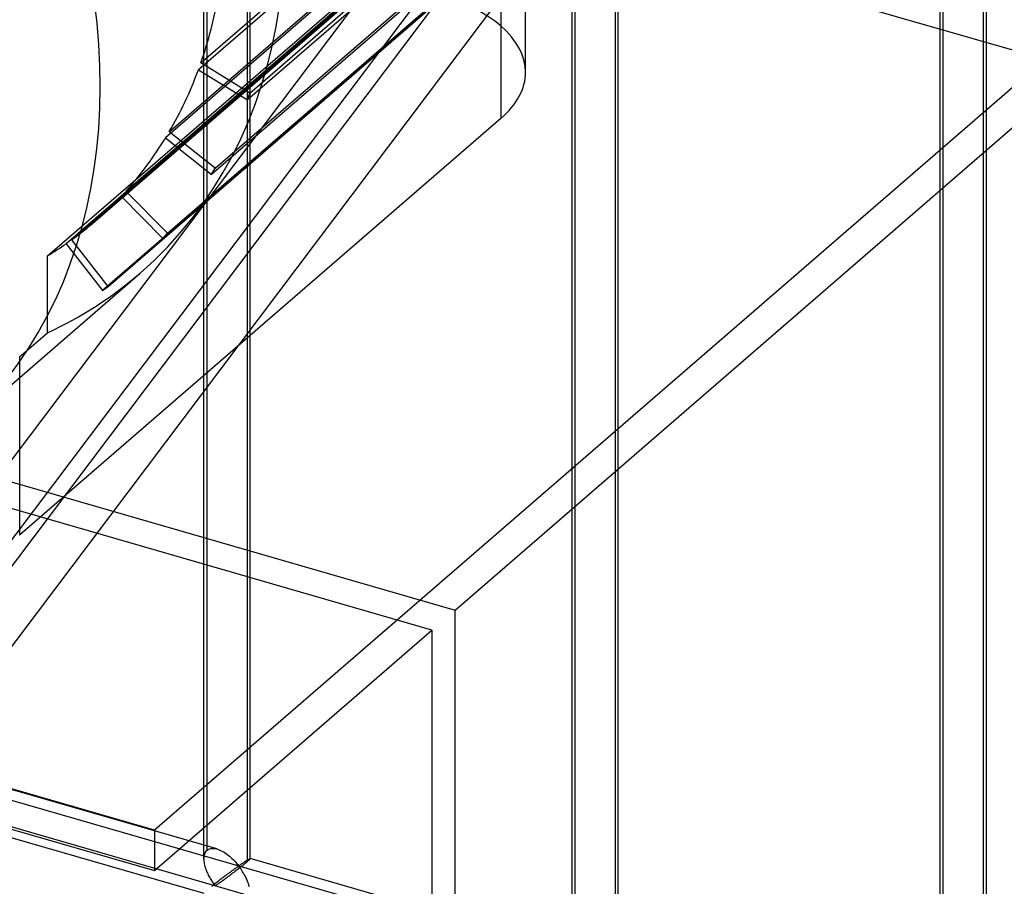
# Model space of a CAD drawing. Header units: millimetres. Extents: x -626 to 636, y -726 to 753.
# Tile 65 of 84: x 412 to 519, y 133 to 227. Entities that reach past the tile are written whole.
import ezdxf

# ---------------------------------------------------------------- set-up
doc = ezdxf.new("R2010")
doc.units = ezdxf.units.MM
doc.layers.add('MAIN-2', color=7, linetype='Continuous')

msp = doc.modelspace()

# ---------------------------------------------------------------- linework, layer by layer
at = {"layer": 'MAIN-2'}
for p, q in [((-319.9, 353.78), (634.9, 78.15)), ((598.87, 85.67), (-320.23, 350.99)), ((253.15, -42.15), (543.73, 343.55)), ((549.7, 342.84), (358.99, 89.7)), ((514.45, 307.59), (356.33, 97.7)), ((506.55, 305.74), (253.24, -30.5)), ((432.23, 136.37), (432.23, 291.75)), ((432.57, 137.28), (432.57, 292.08)), ((437.23, 136.37), (437.23, 291.75)), ((436.9, 290.83), (436.9, 136.03)), ((472.02, 124.88), (472.02, 280.26)), ((472.35, 125.8), (472.35, 280.6)), ((477.01, 124.88), (477.01, 280.26)), ((476.68, 279.35), (476.68, 124.55)), ((431.89, 222.38), (489.89, 272.61)), ((489.63, 271.86), (431.63, 221.63)), ((437.18, 219.13), (495.18, 269.36)), ((494.92, 268.62), (436.92, 218.39)), ((511.8, 113.4), (511.8, 268.78)), ((512.13, 114.31), (512.13, 269.12)), ((516.8, 113.4), (516.8, 268.78)), ((516.46, 267.87), (516.46, 113.06)), ((526.87, 221.7), (372.65, 266.22)), ((428.48, 214.95), (486.48, 265.18)), ((486.09, 264.53), (428.09, 214.3)), ((433.44, 211), (491.44, 261.23)), ((491.05, 260.57), (433.05, 210.34)), ((423.8, 208.53), (481.8, 258.76)), ((481.29, 258.21), (423.29, 207.98)), ((420.48, 205.27), (478.48, 255.5)), ((417.96, 203.27), (475.96, 253.5)), ((485.79, 253.64), (427.79, 203.41)), ((428.3, 203.97), (486.3, 254.19)), ((475.35, 253.07), (417.35, 202.84)), ((479.28, 248), (421.28, 197.77)), ((421.89, 198.21), (479.89, 248.44)), ((415.31, 201.52), (464.31, 243.95)), ((464.31, 243.95), (464.31, 216.38)), ((466.99, 221.38), (466.99, 241.45)), ((526.87, 226.03), (426.87, 139.43)), ((431.63, 221.63), (436.92, 218.39)), ((437.18, 219.13), (431.89, 222.38)), ((459.37, 163.24), (526.87, 221.7)), ((436.92, 218.39), (437.18, 219.13)), ((464.31, 216.38), (412.31, 171.34)), ((428.09, 214.3), (433.05, 210.34)), ((433.44, 211), (428.48, 214.95)), ((433.05, 210.34), (433.44, 211)), ((305.15, 207.76), (459.37, 163.24)), ((423.29, 207.98), (427.79, 203.41)), ((428.3, 203.97), (423.8, 208.53)), ((456.87, 161.08), (302.65, 205.6)), ((421.89, 198.21), (417.96, 203.27)), ((427.79, 203.41), (428.3, 203.97)), ((417.35, 202.84), (421.28, 197.77)), ((415.31, 193.22), (415.31, 201.52)), ((405.33, 182.34), (425.33, 199.67)), ((421.28, 197.77), (421.89, 198.21)), ((412.31, 190.62), (415.31, 193.22)), ((412.31, 190.62), (412.31, 171.34)), ((459.37, -661.14), (459.37, 163.24)), ((426.87, 135.1), (456.87, 161.08)), ((456.87, 161.08), (456.87, -663.31)), ((426.87, 139.43), (358.99, 159.02)), ((358.99, 154.69), (426.87, 135.1)), ((433.62, 137.41), (397.44, 147.86)), ((432.24, 132.61), (396.06, 143.05)), ((426.87, 139.43), (426.87, 135.1)), ((432.49, 137.2), (432.57, 137.28)), ((432.57, 137.28), (432.68, 137.36)), ((432.68, 137.36), (432.82, 137.43)), ((432.82, 137.43), (432.96, 137.47)), ((432.96, 137.47), (433.12, 137.48)), ((433.12, 137.48), (433.28, 137.48)), ((433.28, 137.48), (433.46, 137.45)), ((433.46, 137.45), (433.63, 137.41)), ((433.63, 137.41), (433.79, 137.36)), ((433.79, 137.36), (433.95, 137.29)), ((433.95, 137.29), (434.1, 137.22)), ((432.23, 136.35), (432.24, 136.5)), ((432.24, 136.22), (432.23, 136.35)), ((432.24, 136.5), (432.25, 136.64)), ((432.25, 136.08), (432.24, 136.22)), ((432.25, 136.64), (432.28, 136.77)), ((432.28, 136.77), (432.31, 136.89)), ((432.31, 136.89), (432.36, 137.01)), ((432.36, 137.01), (432.42, 137.11)), ((432.42, 137.11), (432.49, 137.2)), ((434.1, 137.22), (434.26, 137.14)), ((434.26, 137.14), (434.41, 137.05)), ((434.41, 137.05), (434.56, 136.95)), ((434.56, 136.95), (434.71, 136.84)), ((434.71, 136.84), (434.85, 136.73)), ((434.85, 136.73), (434.99, 136.62)), ((434.99, 136.62), (435.12, 136.5)), ((435.12, 136.5), (435.25, 136.39)), ((435.25, 136.39), (435.37, 136.27)), ((435.37, 136.27), (435.49, 136.15)), ((436.89, 136.19), (436.93, 136.22)), ((436.93, 136.22), (436.96, 136.24)), ((436.96, 136.24), (437, 136.27)), ((437, 136.27), (437.04, 136.29)), ((437.04, 136.29), (437.07, 136.3)), ((437.07, 136.3), (437.1, 136.32)), ((437.1, 136.32), (437.12, 136.34)), ((437.13, 136.25), (437.1, 136.21)), ((437.12, 136.34), (437.15, 136.35)), ((437.16, 136.28), (437.13, 136.25)), ((437.15, 136.35), (437.17, 136.36)), ((437.19, 136.31), (437.16, 136.28)), ((437.17, 136.36), (437.19, 136.37)), ((437.19, 136.37), (437.2, 136.37)), ((437.21, 136.33), (437.19, 136.31)), ((437.2, 136.37), (437.22, 136.37)), ((437.22, 136.35), (437.21, 136.33)), ((437.22, 136.37), (437.22, 136.37)), ((437.22, 136.37), (437.23, 136.37)), ((437.23, 136.36), (437.22, 136.35)), ((437.23, 136.37), (437.23, 136.37)), ((437.23, 136.37), (437.23, 136.37)), ((437.23, 136.37), (437.23, 136.37)), ((437.23, 136.37), (437.23, 136.37)), ((437.23, 136.37), (437.23, 136.37)), ((437.23, 136.37), (437.23, 136.36)), ((473.41, 125.93), (437.23, 136.37)), ((432.27, 135.94), (432.25, 136.08)), ((432.29, 135.81), (432.27, 135.94)), ((432.32, 135.67), (432.29, 135.81)), ((432.36, 135.53), (432.32, 135.67)), ((432.4, 135.4), (432.36, 135.53)), ((432.45, 135.26), (432.4, 135.4)), ((432.5, 135.12), (432.45, 135.26)), ((435.43, 135.17), (435.37, 135.13)), ((435.49, 135.22), (435.43, 135.17)), ((435.49, 136.15), (435.6, 136.04)), ((435.55, 135.26), (435.49, 135.22)), ((435.61, 135.3), (435.55, 135.26)), ((435.6, 136.04), (435.7, 135.93)), ((435.67, 135.34), (435.61, 135.3)), ((435.72, 135.38), (435.67, 135.34)), ((435.7, 135.93), (435.79, 135.82)), ((435.83, 135.16), (435.7, 135.07)), ((435.77, 135.42), (435.72, 135.38)), ((435.82, 135.45), (435.77, 135.42)), ((435.79, 135.82), (435.88, 135.72)), ((435.87, 135.48), (435.82, 135.45)), ((435.95, 135.26), (435.83, 135.16)), ((435.92, 135.5), (435.87, 135.48)), ((435.88, 135.72), (435.98, 135.64)), ((435.98, 135.51), (435.92, 135.5)), ((436.07, 135.36), (435.95, 135.26)), ((435.98, 135.64), (436.04, 135.64)), ((436.08, 135.42), (435.98, 135.51)), ((436.04, 135.64), (436.09, 135.67)), ((436.19, 135.45), (436.07, 135.36)), ((436.16, 135.32), (436.08, 135.42)), ((436.09, 135.67), (436.14, 135.7)), ((436.14, 135.7), (436.18, 135.73)), ((436.24, 135.21), (436.16, 135.32)), ((436.18, 135.73), (436.23, 135.76)), ((436.31, 135.55), (436.19, 135.45)), ((436.23, 135.76), (436.28, 135.79)), ((436.33, 135.08), (436.24, 135.21)), ((436.28, 135.79), (436.32, 135.82)), ((436.42, 135.64), (436.31, 135.55)), ((436.32, 135.82), (436.37, 135.85)), ((436.37, 135.85), (436.42, 135.89)), ((436.42, 135.89), (436.47, 135.92)), ((436.53, 135.73), (436.42, 135.64)), ((436.47, 135.92), (436.52, 135.95)), ((436.52, 135.95), (436.57, 135.99)), ((436.63, 135.81), (436.53, 135.73)), ((436.57, 135.99), (436.62, 136.02)), ((436.62, 136.02), (436.66, 136.05)), ((436.73, 135.89), (436.63, 135.81)), ((436.66, 136.05), (436.71, 136.08)), ((436.71, 136.08), (436.76, 136.11)), ((436.82, 135.96), (436.73, 135.89)), ((436.76, 136.11), (436.8, 136.14)), ((436.8, 136.14), (436.84, 136.17)), ((436.9, 136.03), (436.82, 135.96)), ((436.84, 136.17), (436.89, 136.19)), ((436.95, 136.08), (436.9, 136.03)), ((437.01, 136.13), (436.95, 136.08)), ((437.06, 136.17), (437.01, 136.13)), ((437.1, 136.21), (437.06, 136.17)), ((432.55, 134.99), (432.5, 135.12)), ((432.61, 134.85), (432.55, 134.99)), ((432.67, 134.72), (432.61, 134.85)), ((432.73, 134.59), (432.67, 134.72)), ((432.8, 134.47), (432.73, 134.59)), ((432.86, 134.35), (432.8, 134.47)), ((432.93, 134.23), (432.86, 134.35)), ((433, 134.11), (432.93, 134.23)), ((433.07, 134.01), (433, 134.11)), ((434.05, 134.14), (433.96, 134.07)), ((434.13, 134.2), (434.05, 134.14)), ((434.21, 134.27), (434.13, 134.2)), ((434.3, 134.33), (434.21, 134.27)), ((434.38, 134.39), (434.3, 134.33)), ((434.42, 134.09), (434.31, 134.02)), ((434.46, 134.46), (434.38, 134.39)), ((434.52, 134.17), (434.42, 134.09)), ((434.55, 134.52), (434.46, 134.46)), ((434.63, 134.25), (434.52, 134.17)), ((434.63, 134.58), (434.55, 134.52)), ((434.71, 134.64), (434.63, 134.58)), ((434.75, 134.34), (434.63, 134.25)), ((434.79, 134.7), (434.71, 134.64)), ((434.86, 134.42), (434.75, 134.34)), ((434.86, 134.76), (434.79, 134.7)), ((434.94, 134.81), (434.86, 134.76)), ((434.98, 134.51), (434.86, 134.42)), ((435.02, 134.87), (434.94, 134.81)), ((435.1, 134.6), (434.98, 134.51)), ((435.09, 134.92), (435.02, 134.87)), ((435.16, 134.98), (435.09, 134.92)), ((435.22, 134.69), (435.1, 134.6)), ((435.23, 135.03), (435.16, 134.98)), ((435.33, 134.78), (435.22, 134.69)), ((435.3, 135.08), (435.23, 135.03)), ((435.37, 135.13), (435.3, 135.08)), ((435.46, 134.88), (435.33, 134.78)), ((435.58, 134.97), (435.46, 134.88)), ((435.7, 135.07), (435.58, 134.97)), ((436.41, 134.95), (436.33, 135.08)), ((436.5, 134.81), (436.41, 134.95)), ((436.59, 134.66), (436.5, 134.81)), ((436.67, 134.51), (436.59, 134.66)), ((436.75, 134.35), (436.67, 134.51)), ((436.83, 134.18), (436.75, 134.35)), ((436.9, 134.01), (436.83, 134.18)), ((433.11, 133.4), (433.03, 133.34)), ((433.13, 133.9), (433.07, 134.01)), ((433.19, 133.46), (433.11, 133.4)), ((433.2, 133.8), (433.13, 133.9)), ((433.27, 133.53), (433.19, 133.46)), ((433.27, 133.71), (433.2, 133.8)), ((433.33, 133.62), (433.27, 133.71)), ((433.35, 133.6), (433.27, 133.53)), ((433.39, 133.54), (433.33, 133.62)), ((433.44, 133.67), (433.35, 133.6)), ((433.47, 133.47), (433.39, 133.54)), ((433.53, 133.73), (433.44, 133.67)), ((433.56, 133.49), (433.47, 133.47)), ((433.61, 133.8), (433.53, 133.73)), ((433.63, 133.53), (433.56, 133.49)), ((433.7, 133.87), (433.61, 133.8)), ((433.7, 133.57), (433.63, 133.53)), ((433.79, 133.94), (433.7, 133.87)), ((433.77, 133.63), (433.7, 133.57)), ((433.85, 133.68), (433.77, 133.63)), ((433.87, 134), (433.79, 133.94)), ((433.94, 133.74), (433.85, 133.68)), ((433.96, 134.07), (433.87, 134)), ((434.03, 133.81), (433.94, 133.74)), ((434.12, 133.87), (434.03, 133.81)), ((434.21, 133.94), (434.12, 133.87)), ((434.31, 134.02), (434.21, 133.94)), ((436.97, 133.84), (436.9, 134.01)), ((437.03, 133.67), (436.97, 133.84)), ((437.09, 133.5), (437.03, 133.67)), ((437.14, 133.32), (437.09, 133.5))]:
    msp.add_line(p, q, dxfattribs=at)
for centre, major_axis, ratio, start_param, end_param in [((-32.1, -27.8), (-346.97, 400.64), 0.75, -2.427868, 0), ((376.76, 255.76), (-48.58, 56.09), 0.75, 3.141585, 5.426113), ((356.76, 238.43), (-48.58, 56.09), 0.75, 3.141578, 5.426113), ((354.76, 236.7), (-40.8, 47.12), 0.75, 2.798349, 5.426113), ((446.99, 221.38), (-20, 0), 0.5, 3.141499, 4.18879), ((376.76, 255.76), (-43.72, 50.48), 0.75, -2.73454, -2.592435), ((376.76, 255.76), (-43.72, 50.48), 0.75, -2.89162, -2.749515), ((446.99, 221.38), (-20, 0), 0.5, 2.617994, 3.141499), ((376.76, 255.76), (-43.72, 50.48), 0.75, -3.048699, -2.906595), ((376.76, 255.76), (-43.72, 50.48), 0.75, 3.141588, 3.219511), ((376.76, 255.76), (-43.72, 50.48), 0.75, 3.077406, 3.141588), ((376.76, 255.76), (-43.72, 50.48), 0.75, 3.014248, 3.062432), ((376.76, 255.76), (-48.58, 56.09), 0.75, 2.928022, 3.141585)]:
    msp.add_ellipse(centre, major_axis=major_axis, ratio=ratio, start_param=start_param, end_param=end_param, dxfattribs=at)

doc.saveas('drawing.dxf')
